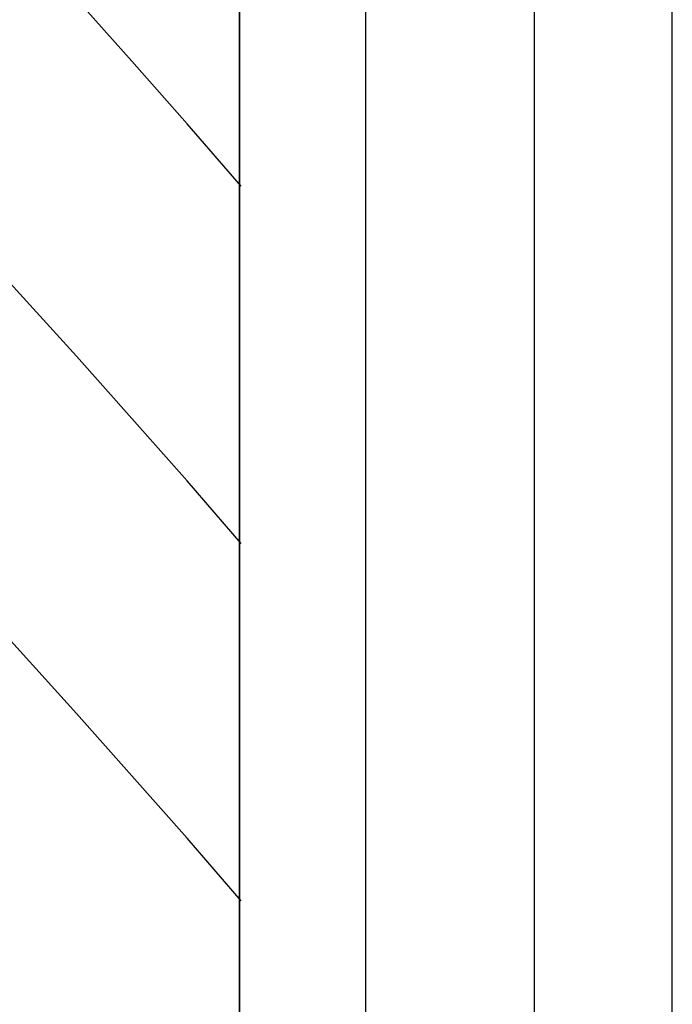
# Model space of a CAD drawing. Extents: x 2 to 87, y -108 to 11.
# Tile 37 of 210: x 22.659 to 22.917, y -79.914 to -79.525. Entities that reach past the tile are written whole.
import ezdxf

# ---------------------------------------------------------------- set-up
doc = ezdxf.new("R2010")
doc.units = 0
doc.header["$MEASUREMENT"] = 0
doc.layers.add('12', color=7, linetype='CONTINUOUS')

msp = doc.modelspace()

# ---------------------------------------------------------------- linework, layer by layer
at = {"layer": '12', "color": 62, "linetype": 'Continuous'}
for p, q in [((22.9171, -80.5125), (22.9171, -79.1443)), ((22.8625, -80.4578), (22.8625, -79.199)), ((22.7958, -80.3911), (22.7958, -79.2657)), ((22.7458, -79.3157), (22.7458, -80.3411)), ((22.7458, -80.3284), (22.7458, -79.3284)), ((22.7032, -79.541), (22.6812, -79.5163)), ((22.725, -79.5657), (22.7032, -79.541)), ((22.7464, -79.5904), (22.725, -79.5657)), ((22.6588, -79.633), (22.6363, -79.6083)), ((22.6812, -79.6577), (22.6588, -79.633)), ((22.7032, -79.6824), (22.6812, -79.6577)), ((22.725, -79.7071), (22.7032, -79.6824)), ((22.7464, -79.7318), (22.725, -79.7071)), ((22.6589, -79.7745), (22.6363, -79.7498)), ((22.6812, -79.7991), (22.6589, -79.7745)), ((22.7032, -79.8238), (22.6812, -79.7991)), ((22.725, -79.8485), (22.7032, -79.8238)), ((22.7464, -79.8732), (22.725, -79.8485))]:
    msp.add_line(p, q, dxfattribs=at)

doc.saveas('drawing.dxf')
